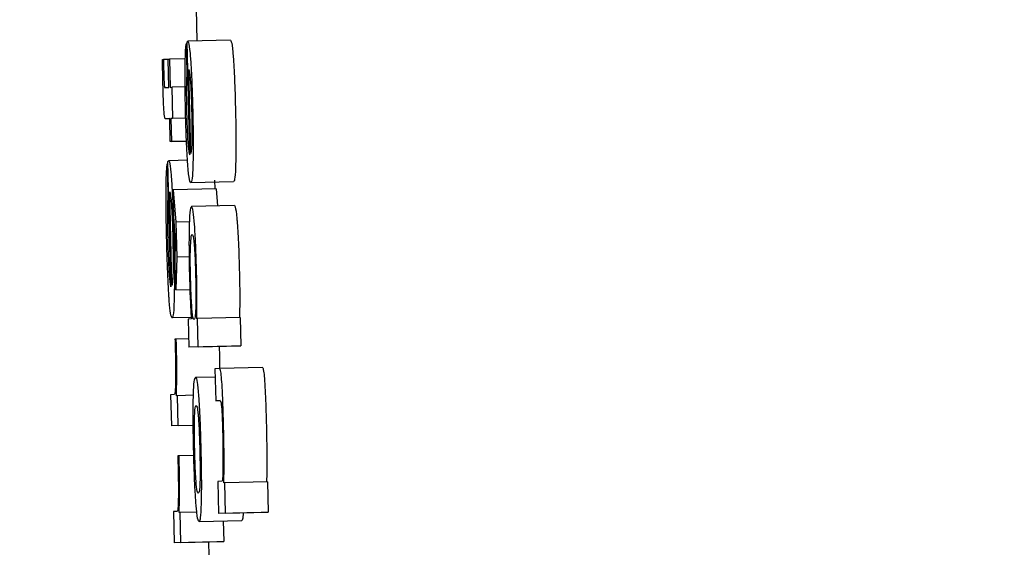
# Model space of a CAD drawing. Header units: inches. Extents: x 170 to 312, y 215 to 248.
# Tile 143 of 256: x 185.4946 to 185.5173, y 243.5425 to 243.5547. Entities that reach past the tile are written whole.
import ezdxf

# ---------------------------------------------------------------- set-up
doc = ezdxf.new("R2010")
doc.units = ezdxf.units.IN
doc.header["$LTSCALE"] = 0.25
doc.header["$MEASUREMENT"] = 0
doc.layers.add('ANNOTATIONS', color=1, linetype='Continuous')
doc.layers.add('MOTOR RH', color=7, linetype='Continuous')
doc.styles.add('ARIAL', font='arial.ttf', dxfattribs={"height": 0.09375})
doc.dimstyles.new('STANDARD$0', dxfattribs={"dimtxt": 0.09375, "dimasz": 0.09375, "dimexe": 0.03125, "dimexo": 0.046875, "dimgap": 0.09, "dimtad": 0, "dimtih": 1, "dimtoh": 1, "dimdec": 4, "dimzin": 0, "dimdsep": 46, "dimtxsty": 'ARIAL', "dimcen": 0.09, "dimadec": 0, "dimazin": 0, "dimtfac": 1, "dimtdec": 4, "dimtofl": 0, "dimtmove": 0, "dimatfit": 1, "dimfxl": 1, "dimtolj": 1, "dimtzin": 0, "dimarcsym": 0})

# ---------------------------------------------------------------- blocks, each defined once
blk = doc.blocks.new('*D24')
at = {"layer": 'ANNOTATIONS', "color": 0, "lineweight": -2, "transparency": 16777216}
for p, q in [((185.289705, 244.125047), (187.135668, 244.125047)), ((187.104418, 244.031297), (187.104418, 242.331666)), ((187.104418, 240.197174), (187.104418, 241.896805)), ((186.373893, 240.103424), (187.135668, 240.103424))]:
    blk.add_line(p, q, dxfattribs=at)
at = {"layer": 'ANNOTATIONS', "color": 0, "transparency": 16777216}
for points in [[(187.088793, 244.031297), (187.120043, 244.031297), (187.104418, 244.125047)], [(187.088793, 240.197174), (187.120043, 240.197174), (187.104418, 240.103424)]]:
    blk.add_solid(points, dxfattribs=at)
at = {"layer": 'defpoints', "color": 0, "transparency": 16777216}
for p in [(185.24283, 244.125047), (186.327018, 240.103424), (187.104418, 240.103424)]:
    blk.add_point(p, dxfattribs=at)
at = {"layer": 'ANNOTATIONS', "color": 0, "transparency": 16777216, "insert": (187.104418, 242.114236), "char_height": 0.09375, "attachment_point": 5, "style": 'ARIAL'}
blk.add_mtext('\\A1;OPENING\\PHEIGHT', dxfattribs=at)
blk = doc.blocks.new('*D25')
at = {"layer": 'ANNOTATIONS', "color": 0, "lineweight": -2, "transparency": 16777216}
for p, q in [((185.289705, 244.96103), (187.790657, 244.96103)), ((187.759407, 244.86728), (187.759407, 242.749657)), ((187.759407, 240.197174), (187.759407, 242.314797)), ((187.294237, 240.103424), (187.790657, 240.103424))]:
    blk.add_line(p, q, dxfattribs=at)
at = {"layer": 'ANNOTATIONS', "color": 0, "transparency": 16777216}
for points in [[(187.743782, 244.86728), (187.775032, 244.86728), (187.759407, 244.96103)], [(187.743782, 240.197174), (187.775032, 240.197174), (187.759407, 240.103424)]]:
    blk.add_solid(points, dxfattribs=at)
at = {"layer": 'defpoints', "color": 0, "transparency": 16777216}
for p in [(185.24283, 244.96103), (187.247362, 240.103424), (187.759407, 240.103424)]:
    blk.add_point(p, dxfattribs=at)
at = {"layer": 'ANNOTATIONS', "color": 0, "transparency": 16777216, "insert": (187.759407, 242.532227), "char_height": 0.09375, "attachment_point": 5, "style": 'ARIAL'}
blk.add_mtext('\\A1;TOTAL\\PHEIGHT', dxfattribs=at)

msp = doc.modelspace()

# ---------------------------------------------------------------- linework, layer by layer
at = {"layer": 'MOTOR RH'}
for p, q in [((185.498671, 243.55493), (185.498688, 243.554185)), ((185.498443, 243.554118), (185.498458, 243.553471)), ((185.498461, 243.554118), (185.498443, 243.554118)), ((185.498522, 243.551573), (185.49846, 243.554166)), ((185.49946, 243.554203), (185.498476, 243.55418)), ((185.497894, 243.55376), (185.497918, 243.553761)), ((185.49803, 243.553764), (185.497918, 243.553761)), ((185.498029, 243.553766), (185.498054, 243.553767)), ((185.498045, 243.553119), (185.498029, 243.553766)), ((185.49842, 243.553776), (185.498054, 243.553767)), ((185.498054, 243.553767), (185.498069, 243.55312)), ((185.498476, 243.553472), (185.498458, 243.553471)), ((185.498545, 243.551602), (185.498499, 243.553534)), ((185.497949, 243.553115), (185.498045, 243.553119)), ((185.498069, 243.55312), (185.498109, 243.553122)), ((185.498417, 243.553129), (185.498109, 243.553122)), ((185.498109, 243.553122), (185.498126, 243.552404)), ((185.498062, 243.552401), (185.49797, 243.552397)), ((185.498062, 243.552399), (185.49797, 243.552397)), ((185.498075, 243.551877), (185.498062, 243.552401)), ((185.498429, 243.55241), (185.498086, 243.552402)), ((185.498126, 243.552404), (185.498086, 243.552402)), ((185.498086, 243.552402), (185.498099, 243.551878)), ((185.498429, 243.552411), (185.498126, 243.552404)), ((185.498448, 243.551886), (185.498075, 243.551877)), ((185.498099, 243.551878), (185.498075, 243.551877)), ((185.498099, 243.551878), (185.498448, 243.551886)), ((185.498005, 243.551365), (185.498022, 243.550646)), ((185.498023, 243.551365), (185.498005, 243.551365)), ((185.498091, 243.548537), (185.498022, 243.551418)), ((185.498471, 243.551444), (185.498038, 243.551434)), ((185.49953, 243.550951), (185.498547, 243.550928)), ((185.499088, 243.550983), (185.499099, 243.550784)), ((185.498114, 243.548568), (185.498063, 243.550715)), ((185.499128, 243.550784), (185.498144, 243.550761)), ((185.498144, 243.550761), (185.498205, 243.550018)), ((185.498159, 243.550155), (185.498144, 243.550761)), ((185.499128, 243.550784), (185.499159, 243.550396)), ((185.49804, 243.550647), (185.498022, 243.550646)), ((185.499546, 243.550406), (185.498562, 243.550382)), ((185.498193, 243.549613), (185.498159, 243.550155)), ((185.498513, 243.550026), (185.498205, 243.550018)), ((185.498205, 243.550018), (185.498224, 243.549214)), ((185.498185, 243.549077), (185.498193, 243.549613)), ((185.498224, 243.549214), (185.498199, 243.548467)), ((185.498508, 243.549221), (185.498224, 243.549214)), ((185.498199, 243.548467), (185.498185, 243.549077)), ((185.498199, 243.548467), (185.498525, 243.548475)), ((185.498558, 243.54783), (185.498118, 243.54782)), ((185.49856, 243.547797), (185.498483, 243.547793)), ((185.498483, 243.547793), (185.498499, 243.547147)), ((185.498701, 243.547803), (185.498683, 243.547802)), ((185.499684, 243.547827), (185.498701, 243.547803)), ((185.498716, 243.547157), (185.498701, 243.547803)), ((185.499684, 243.547827), (185.4997, 243.54718)), ((185.498211, 243.547333), (185.498183, 243.547332)), ((185.498494, 243.54734), (185.498211, 243.547333)), ((185.499482, 243.547171), (185.498499, 243.547147)), ((185.498716, 243.547157), (185.498499, 243.547147)), ((185.498716, 243.547157), (185.4997, 243.54718)), ((185.4992, 243.547164), (185.499202, 243.547091)), ((185.4997, 243.54718), (185.499482, 243.547171)), ((185.499211, 243.546656), (185.499103, 243.546651)), ((185.499103, 243.546651), (185.499121, 243.545915)), ((185.500194, 243.54668), (185.499211, 243.546656)), ((185.499108, 243.546461), (185.498656, 243.54645)), ((185.498164, 243.546058), (185.498082, 243.546054)), ((185.498082, 243.546054), (185.498099, 243.545336)), ((185.498239, 243.546031), (185.498214, 243.54603)), ((185.498608, 243.54604), (185.498239, 243.546031)), ((185.498256, 243.545343), (185.498239, 243.546031)), ((185.499121, 243.545915), (185.499225, 243.54592)), ((185.499225, 243.545918), (185.499121, 243.545915)), ((185.498602, 243.545348), (185.498099, 243.545336)), ((185.498256, 243.545343), (185.498099, 243.545336)), ((185.498256, 243.545343), (185.498602, 243.545352)), ((185.498276, 243.544648), (185.498247, 243.544646)), ((185.498616, 243.544655), (185.498276, 243.544648)), ((185.499266, 243.544064), (185.499166, 243.544059)), ((185.499166, 243.544059), (185.499183, 243.543323)), ((185.499327, 243.544028), (185.499307, 243.544028)), ((185.50031, 243.544052), (185.499327, 243.544028)), ((185.499344, 243.543331), (185.499327, 243.544028)), ((185.50031, 243.544052), (185.500327, 243.543354)), ((185.498229, 243.543372), (185.498146, 243.543368)), ((185.498146, 243.543368), (185.498164, 243.54265)), ((185.498304, 243.543346), (185.498278, 243.543344)), ((185.498688, 243.543355), (185.498304, 243.543346)), ((185.49832, 243.542657), (185.498304, 243.543346)), ((185.500166, 243.543347), (185.499183, 243.543323)), ((185.499344, 243.543331), (185.499183, 243.543323)), ((185.499344, 243.543331), (185.500327, 243.543354)), ((185.500327, 243.543354), (185.500166, 243.543347)), ((185.498736, 243.543141), (185.499719, 243.543164)), ((185.499292, 243.543154), (185.499303, 243.542681)), ((185.499147, 243.542674), (185.498164, 243.54265)), ((185.49832, 243.542657), (185.498164, 243.54265)), ((185.49832, 243.542657), (185.499303, 243.542681)), ((185.498953, 243.542669), (185.498968, 243.54203)), ((185.499303, 243.542681), (185.499147, 243.542674))]:
    msp.add_line(p, q, dxfattribs=at)
for points, knots in [([(185.498416, 243.553571), (185.498418, 243.553663), (185.498421, 243.553888), (185.498432, 243.554051), (185.49844, 243.554103), (185.498443, 243.554118)], [0, 0, 0, 0, 0.336396, 0.820015, 1, 1, 1, 1]), ([(185.49846, 243.554166), (185.498463, 243.554169), (185.498468, 243.554176), (185.498474, 243.554179), (185.498476, 243.55418)], [0, 0, 0, 0, 0.499963, 1, 1, 1, 1]), ([(185.498476, 243.55418), (185.498483, 243.554174), (185.498499, 243.554158), (185.498521, 243.554006), (185.498537, 243.553806), (185.498541, 243.553754)], [0, 0, 0, 0, 0.305637, 0.818124, 1, 1, 1, 1]), ([(185.49946, 243.554203), (185.499466, 243.554198), (185.499482, 243.554182), (185.499505, 243.554029), (185.49952, 243.55383), (185.499525, 243.553778)], [0, 0, 0, 0, 0.305671, 0.818267, 1, 1, 1, 1]), ([(185.497905, 243.55324), (185.497903, 243.553316), (185.497899, 243.55349), (185.497896, 243.553663), (185.497894, 243.55376)], [0, 0, 0, 0, 0.43972, 1, 1, 1, 1]), ([(185.497918, 243.553761), (185.497919, 243.553717), (185.49792, 243.553629), (185.497922, 243.55354), (185.497923, 243.553495)], [0, 0, 0, 0, 0.497499, 1, 1, 1, 1]), ([(185.498541, 243.553754), (185.498549, 243.553645), (185.498563, 243.553428), (185.49858, 243.553008), (185.498587, 243.552728), (185.49859, 243.552608)], [0, 0, 0, 0, 0.361358, 0.724393, 1, 1, 1, 1]), ([(185.499525, 243.553778), (185.499532, 243.553669), (185.499546, 243.553452), (185.499563, 243.553032), (185.49957, 243.552752), (185.499573, 243.552632)], [0, 0, 0, 0, 0.361639, 0.724721, 1, 1, 1, 1]), ([(185.497923, 243.553495), (185.497924, 243.553459), (185.497926, 243.553378), (185.49793, 243.553277), (185.497932, 243.553225), (185.497933, 243.553209)], [0, 0, 0, 0, 0.356265, 0.808542, 1, 1, 1, 1]), ([(185.498426, 243.55254), (185.498423, 243.55266), (185.498417, 243.552942), (185.498414, 243.553301), (185.498416, 243.553499), (185.498416, 243.553571)], [0, 0, 0, 0, 0.319314, 0.752652, 1, 1, 1, 1]), ([(185.498458, 243.553471), (185.498455, 243.553432), (185.49845, 243.553351), (185.498446, 243.553232), (185.498444, 243.553171)], [0, 0, 0, 0, 0.496017, 1, 1, 1, 1]), ([(185.498499, 243.553534), (185.49851, 243.553493), (185.498524, 243.553437), (185.498545, 243.553176), (185.498556, 243.552946), (185.498563, 243.552738), (185.498566, 243.552623), (185.498566, 243.55259)], [0, 0, 0, 0, 0.451299, 0.61923, 0.788384, 0.94057, 1, 1, 1, 1]), ([(185.497918, 243.552805), (185.497916, 243.552875), (185.497911, 243.553016), (185.497907, 243.553164), (185.497905, 243.55324)], [0, 0, 0, 0, 0.4902, 1, 1, 1, 1]), ([(185.497933, 243.553209), (185.497934, 243.553194), (185.497937, 243.553153), (185.497943, 243.55312), (185.497947, 243.553117), (185.497949, 243.553115)], [0, 0, 0, 0, 0.19143, 0.490608, 1, 1, 1, 1]), ([(185.498444, 243.553171), (185.498444, 243.55313), (185.498443, 243.553046), (185.498444, 243.552944), (185.498444, 243.552892)], [0, 0, 0, 0, 0.48934, 1, 1, 1, 1]), ([(185.497936, 243.552503), (185.497933, 243.552542), (185.497927, 243.552619), (185.497921, 243.552744), (185.497918, 243.552805)], [0, 0, 0, 0, 0.514014, 1, 1, 1, 1]), ([(185.498444, 243.552892), (185.498444, 243.552862), (185.498445, 243.552802), (185.498447, 243.552688), (185.498449, 243.552604), (185.49845, 243.552551)], [0, 0, 0, 0, 0.2731517, 0.5458947, 1, 1, 1, 1]), ([(185.49797, 243.552397), (185.497966, 243.552398), (185.497959, 243.552401), (185.497948, 243.55242), (185.49794, 243.552475), (185.497936, 243.552503)], [0, 0, 0, 0, 0.390999, 0.691603, 1, 1, 1, 1]), ([(185.498476, 243.551361), (185.498469, 243.55147), (185.498454, 243.551688), (185.498437, 243.552119), (185.498429, 243.55241), (185.498426, 243.55254)], [0, 0, 0, 0, 0.355021, 0.711582, 1, 1, 1, 1]), ([(185.49845, 243.552551), (185.498452, 243.552484), (185.498456, 243.552322), (185.498462, 243.552175), (185.498465, 243.552089)], [0, 0, 0, 0, 0.415279, 1, 1, 1, 1]), ([(185.498566, 243.55259), (185.498569, 243.552482), (185.498573, 243.552266), (185.498574, 243.552056), (185.498572, 243.551964), (185.498572, 243.55195)], [0, 0, 0, 0, 0.457863, 0.919142, 1, 1, 1, 1]), ([(185.49859, 243.552608), (185.498594, 243.552433), (185.498601, 243.552083), (185.498602, 243.551666), (185.498598, 243.551473), (185.498597, 243.551397)], [0, 0, 0, 0, 0.3773478, 0.75693, 1, 1, 1, 1]), ([(185.499573, 243.552632), (185.499577, 243.552457), (185.499584, 243.552106), (185.499585, 243.55169), (185.499581, 243.551496), (185.49958, 243.551421)], [0, 0, 0, 0, 0.377559, 0.757026, 1, 1, 1, 1]), ([(185.498465, 243.552089), (185.498468, 243.552031), (185.498475, 243.551894), (185.498483, 243.551803), (185.498487, 243.55175)], [0, 0, 0, 0, 0.423563, 1, 1, 1, 1]), ([(185.498572, 243.55195), (185.498571, 243.551896), (185.498567, 243.551738), (185.498556, 243.551652), (185.498548, 243.551614), (185.498545, 243.551602)], [0, 0, 0, 0, 0.261429, 0.769951, 1, 1, 1, 1]), ([(185.498487, 243.55175), (185.498492, 243.55171), (185.498504, 243.551609), (185.498515, 243.551587), (185.498522, 243.551573)], [0, 0, 0, 0, 0.400742, 1, 1, 1, 1]), ([(185.49798, 243.550758), (185.497981, 243.550854), (185.497983, 243.551086), (185.497993, 243.551281), (185.498002, 243.551344), (185.498005, 243.551365)], [0, 0, 0, 0, 0.32508, 0.780254, 1, 1, 1, 1]), ([(185.498022, 243.551418), (185.498024, 243.551421), (185.49803, 243.551428), (185.498035, 243.551432), (185.498038, 243.551434)], [0, 0, 0, 0, 0.499984, 1, 1, 1, 1]), ([(185.498038, 243.551434), (185.498044, 243.551427), (185.49806, 243.55141), (185.498083, 243.551246), (185.498099, 243.551031), (185.498104, 243.55096)], [0, 0, 0, 0, 0.3014937, 0.7676036, 1, 1, 1, 1]), ([(185.498547, 243.550928), (185.49854, 243.550934), (185.498521, 243.55095), (185.498496, 243.551109), (185.49848, 243.551316), (185.498476, 243.551361)], [0, 0, 0, 0, 0.3380479, 0.857445, 1, 1, 1, 1]), ([(185.498597, 243.551397), (185.498594, 243.551313), (185.498587, 243.551087), (185.498569, 243.550948), (185.498553, 243.550933), (185.498547, 243.550928)], [0, 0, 0, 0, 0.266214, 0.712075, 1, 1, 1, 1]), ([(185.49958, 243.551421), (185.499577, 243.551336), (185.49957, 243.55111), (185.499552, 243.550972), (185.499536, 243.550957), (185.49953, 243.550951)], [0, 0, 0, 0, 0.266225, 0.712062, 1, 1, 1, 1]), ([(185.498104, 243.55096), (185.498112, 243.550833), (185.498128, 243.55058), (185.498145, 243.550115), (185.498153, 243.549814), (185.498156, 243.549686)], [0, 0, 0, 0, 0.365646, 0.73161, 1, 1, 1, 1]), ([(185.497992, 243.549611), (185.497989, 243.549745), (185.497982, 243.550073), (185.497978, 243.550469), (185.497979, 243.550691), (185.49798, 243.550758)], [0, 0, 0, 0, 0.3266874, 0.7983862, 1, 1, 1, 1]), ([(185.498063, 243.550715), (185.498071, 243.550682), (185.498084, 243.550629), (185.498103, 243.550414), (185.498117, 243.550161), (185.498127, 243.549896), (185.498131, 243.549734), (185.498132, 243.549667)], [0, 0, 0, 0, 0.3363816, 0.5262047, 0.7178095, 0.8828922, 1, 1, 1, 1]), ([(185.498022, 243.550646), (185.498019, 243.550602), (185.498014, 243.550511), (185.498011, 243.55038), (185.498009, 243.550313)], [0, 0, 0, 0, 0.495694, 1, 1, 1, 1]), ([(185.498009, 243.550313), (185.498009, 243.550273), (185.498008, 243.550179), (185.498009, 243.550067), (185.498009, 243.550002)], [0, 0, 0, 0, 0.424977, 1, 1, 1, 1]), ([(185.498562, 243.550382), (185.498555, 243.550375), (185.498536, 243.550356), (185.498519, 243.550192), (185.498512, 243.549989), (185.498511, 243.549952)], [0, 0, 0, 0, 0.346507, 0.882269, 1, 1, 1, 1]), ([(185.498632, 243.549967), (185.498622, 243.550078), (185.498597, 243.550352), (185.498575, 243.550371), (185.498562, 243.550382)], [0, 0, 0, 0, 0.40243, 1, 1, 1, 1]), ([(185.499546, 243.550406), (185.499553, 243.550399), (185.499572, 243.550382), (185.499597, 243.550227), (185.499612, 243.55003), (185.499615, 243.549991)], [0, 0, 0, 0, 0.361245, 0.872514, 1, 1, 1, 1]), ([(185.498009, 243.550002), (185.49801, 243.549969), (185.49801, 243.549902), (185.498012, 243.549775), (185.498015, 243.549682), (185.498016, 243.549624)], [0, 0, 0, 0, 0.273905, 0.548021, 1, 1, 1, 1]), ([(185.498511, 243.549952), (185.498508, 243.549845), (185.498504, 243.549632), (185.498506, 243.549216), (185.498512, 243.548943), (185.498515, 243.548833)], [0, 0, 0, 0, 0.372642, 0.747963, 1, 1, 1, 1]), ([(185.49868, 243.548851), (185.498676, 243.549012), (185.498667, 243.549335), (185.498649, 243.549723), (185.498637, 243.549898), (185.498632, 243.549967)], [0, 0, 0, 0, 0.373474, 0.749893, 1, 1, 1, 1]), ([(185.499615, 243.549991), (185.499622, 243.549887), (185.499637, 243.549679), (185.499653, 243.54927), (185.49966, 243.548994), (185.499664, 243.548874)], [0, 0, 0, 0, 0.359056, 0.720077, 1, 1, 1, 1]), ([(185.498045, 243.548302), (185.498038, 243.548429), (185.498022, 243.548682), (185.498004, 243.549159), (185.497996, 243.549473), (185.497992, 243.549611)], [0, 0, 0, 0, 0.358539, 0.716998, 1, 1, 1, 1]), ([(185.498016, 243.549624), (185.498018, 243.549551), (185.498022, 243.549373), (185.498029, 243.549208), (185.498033, 243.54911)], [0, 0, 0, 0, 0.406432, 1, 1, 1, 1]), ([(185.498132, 243.549667), (185.498135, 243.549535), (185.498141, 243.549275), (185.49814, 243.549061), (185.49814, 243.548955)], [0, 0, 0, 0, 0.50528, 1, 1, 1, 1]), ([(185.498156, 243.549686), (185.498161, 243.549476), (185.498169, 243.549054), (185.49817, 243.548602), (185.498167, 243.548398), (185.498166, 243.548341)], [0, 0, 0, 0, 0.417721, 0.838408, 1, 1, 1, 1]), ([(185.49854, 243.549477), (185.498545, 243.549559), (185.498555, 243.549721), (185.49857, 243.549731), (185.498577, 243.549735)], [0, 0, 0, 0, 0.504166, 1, 1, 1, 1]), ([(185.498577, 243.549735), (185.498587, 243.549726), (185.498602, 243.549713), (185.498623, 243.549545), (185.498638, 243.549338), (185.49865, 243.549057), (185.498656, 243.548864), (185.498658, 243.548769)], [0, 0, 0, 0, 0.373655, 0.541569, 0.711443, 0.856881, 1, 1, 1, 1]), ([(185.498541, 243.54875), (185.498539, 243.548847), (185.498535, 243.549041), (185.498534, 243.549304), (185.498538, 243.549419), (185.49854, 243.549477)], [0, 0, 0, 0, 0.330788, 0.663879, 1, 1, 1, 1]), ([(185.498033, 243.54911), (185.498036, 243.549051), (185.498043, 243.548901), (185.498051, 243.548797), (185.498056, 243.548734)], [0, 0, 0, 0, 0.396496, 1, 1, 1, 1]), ([(185.49814, 243.548955), (185.498139, 243.54889), (185.498135, 243.548714), (185.498124, 243.54862), (185.498116, 243.54858), (185.498114, 243.548568)], [0, 0, 0, 0, 0.298461, 0.802755, 1, 1, 1, 1]), ([(185.499664, 243.548874), (185.499665, 243.548797), (185.49967, 243.548612), (185.499671, 243.548439), (185.499672, 243.548338)], [0, 0, 0, 0, 0.419643, 1, 1, 1, 1]), ([(185.498056, 243.548734), (185.49806, 243.54869), (185.498073, 243.548578), (185.498084, 243.548553), (185.498091, 243.548537)], [0, 0, 0, 0, 0.3966899, 1, 1, 1, 1]), ([(185.498515, 243.548833), (185.498517, 243.54876), (185.498521, 243.548581), (185.498527, 243.548409), (185.498531, 243.548308)], [0, 0, 0, 0, 0.408397, 1, 1, 1, 1]), ([(185.498574, 243.548016), (185.49857, 243.548079), (185.498561, 243.548196), (185.49855, 243.548449), (185.498544, 243.548637), (185.498541, 243.548737), (185.498541, 243.54875)], [0, 0, 0, 0, 0.3541299, 0.6559485, 0.9570356, 1, 1, 1, 1]), ([(185.498658, 243.548769), (185.49866, 243.548677), (185.498664, 243.548492), (185.498664, 243.548227), (185.498661, 243.548106), (185.498659, 243.548041)], [0, 0, 0, 0, 0.312027, 0.625545, 1, 1, 1, 1]), ([(185.498689, 243.548315), (185.498688, 243.548387), (185.498687, 243.548558), (185.498683, 243.548743), (185.49868, 243.548851)], [0, 0, 0, 0, 0.420747, 1, 1, 1, 1]), ([(185.498118, 243.54782), (185.498106, 243.547836), (185.498086, 243.547865), (185.49806, 243.548106), (185.498048, 243.54827), (185.498045, 243.548302)], [0, 0, 0, 0, 0.5244564, 0.9098094, 1, 1, 1, 1]), ([(185.498166, 243.548341), (185.498164, 243.548246), (185.498157, 243.548008), (185.49814, 243.547844), (185.498124, 243.547827), (185.498118, 243.54782)], [0, 0, 0, 0, 0.276487, 0.69217, 1, 1, 1, 1]), ([(185.498531, 243.548308), (185.498535, 243.548228), (185.498543, 243.548029), (185.498554, 243.547884), (185.49856, 243.547797)], [0, 0, 0, 0, 0.39874, 1, 1, 1, 1]), ([(185.498683, 243.547802), (185.498685, 243.547874), (185.498688, 243.548021), (185.498689, 243.548216), (185.498689, 243.548315)], [0, 0, 0, 0, 0.491995, 1, 1, 1, 1]), ([(185.499672, 243.548338), (185.499672, 243.548253), (185.499672, 243.548056), (185.499668, 243.547909), (185.499666, 243.547826)], [0, 0, 0, 0, 0.43632, 1, 1, 1, 1]), ([(185.49862, 243.547783), (185.498614, 243.547787), (185.498604, 243.547796), (185.498589, 243.547868), (185.498579, 243.547966), (185.498574, 243.548016)], [0, 0, 0, 0, 0.412175, 0.700285, 1, 1, 1, 1]), ([(185.498659, 243.548041), (185.498654, 243.547966), (185.498644, 243.547797), (185.498629, 243.547788), (185.49862, 243.547783)], [0, 0, 0, 0, 0.444939, 1, 1, 1, 1]), ([(185.498183, 243.547332), (185.498183, 243.547307), (185.498185, 243.547256), (185.498187, 243.547173), (185.498188, 243.547116), (185.498189, 243.547085)], [0, 0, 0, 0, 0.310256, 0.620165, 1, 1, 1, 1]), ([(185.498219, 243.547068), (185.498217, 243.547145), (185.498214, 243.547234), (185.498212, 243.547321), (185.498211, 243.547333)], [0, 0, 0, 0, 0.862335, 1, 1, 1, 1]), ([(185.498189, 243.547085), (185.498192, 243.54696), (185.498196, 243.546732), (185.498198, 243.54644), (185.498195, 243.546314), (185.498193, 243.546254)], [0, 0, 0, 0, 0.390895, 0.706395, 1, 1, 1, 1]), ([(185.498214, 243.54603), (185.498218, 243.546141), (185.498224, 243.546313), (185.498226, 243.546666), (185.498223, 243.546912), (185.49822, 243.547047), (185.498219, 243.547068)], [0, 0, 0, 0, 0.447221, 0.699787, 0.954779, 1, 1, 1, 1]), ([(185.499202, 243.547091), (185.499204, 243.546989), (185.499208, 243.546833), (185.499208, 243.546702), (185.499208, 243.546656)], [0, 0, 0, 0, 0.6550002, 1, 1, 1, 1]), ([(185.499301, 243.545321), (185.499296, 243.545489), (185.499289, 243.545779), (185.499273, 243.54616), (185.499255, 243.546434), (185.499233, 243.546628), (185.499219, 243.546646), (185.499211, 243.546656)], [0, 0, 0, 0, 0.219101, 0.377946, 0.537675, 0.720472, 1, 1, 1, 1]), ([(185.500194, 243.54668), (185.500203, 243.546668), (185.500217, 243.54665), (185.500239, 243.546446), (185.500256, 243.546177), (185.500272, 243.545795), (185.50028, 243.545512), (185.500284, 243.545344)], [0, 0, 0, 0, 0.294641, 0.4626, 0.631828, 0.780672, 1, 1, 1, 1]), ([(185.498606, 243.54599), (185.498608, 243.546072), (185.498616, 243.546298), (185.498635, 243.54643), (185.49865, 243.546444), (185.498656, 243.54645)], [0, 0, 0, 0, 0.264152, 0.7266529, 1, 1, 1, 1]), ([(185.498656, 243.54645), (185.498668, 243.546436), (185.49869, 243.546413), (185.498715, 243.546135), (185.498726, 243.546015)], [0, 0, 0, 0, 0.564766, 1, 1, 1, 1]), ([(185.498193, 243.546254), (185.498191, 243.546208), (185.498184, 243.546067), (185.498172, 243.546061), (185.498164, 243.546058)], [0, 0, 0, 0, 0.3238585, 1, 1, 1, 1]), ([(185.498612, 243.544793), (185.498608, 243.544965), (185.498601, 243.545311), (185.4986, 243.545725), (185.498604, 243.545914), (185.498606, 243.54599)], [0, 0, 0, 0, 0.374074, 0.750784, 1, 1, 1, 1]), ([(185.498726, 243.546015), (185.498733, 243.545908), (185.498748, 243.545693), (185.498766, 243.545252), (185.498774, 243.544947), (185.498777, 243.544801)], [0, 0, 0, 0, 0.341465, 0.684202, 1, 1, 1, 1]), ([(185.498633, 243.545519), (185.498636, 243.545586), (185.498645, 243.545772), (185.49866, 243.5458), (185.498671, 243.545803), (185.498672, 243.545803)], [0, 0, 0, 0, 0.333412, 0.921906, 1, 1, 1, 1]), ([(185.498672, 243.545803), (185.498678, 243.545798), (185.498692, 243.545786), (185.498709, 243.545676), (185.498719, 243.545555), (185.498721, 243.545539)], [0, 0, 0, 0, 0.408898, 0.922158, 1, 1, 1, 1]), ([(185.499225, 243.54592), (185.49923, 243.545913), (185.49924, 243.545902), (185.499254, 243.545779), (185.499264, 243.545615), (185.499274, 243.545389), (185.499278, 243.545227), (185.49928, 243.545136)], [0, 0, 0, 0, 0.308051, 0.481246, 0.655918, 0.804851, 1, 1, 1, 1]), ([(185.498636, 243.544794), (185.498634, 243.544892), (185.49863, 243.54509), (185.498629, 243.545343), (185.498632, 243.545463), (185.498633, 243.545519)], [0, 0, 0, 0, 0.347686, 0.697223, 1, 1, 1, 1]), ([(185.498721, 243.545539), (185.498725, 243.545477), (185.498734, 243.545351), (185.498746, 243.545081), (185.498751, 243.544889), (185.498753, 243.544796)], [0, 0, 0, 0, 0.3392216, 0.6797349, 1, 1, 1, 1]), ([(185.499311, 243.544677), (185.499311, 243.54476), (185.499309, 243.544967), (185.499304, 243.545188), (185.499301, 243.545321)], [0, 0, 0, 0, 0.402664, 1, 1, 1, 1]), ([(185.500284, 243.545344), (185.500286, 243.545255), (185.500291, 243.545035), (185.500293, 243.544826), (185.500295, 243.544701)], [0, 0, 0, 0, 0.401419, 1, 1, 1, 1]), ([(185.49928, 243.545136), (185.499283, 243.545028), (185.499287, 243.544812), (185.499287, 243.544549), (185.499285, 243.544414), (185.499285, 243.544356)], [0, 0, 0, 0, 0.3640235, 0.7275111, 1, 1, 1, 1]), ([(185.498753, 243.544796), (185.498756, 243.544664), (185.498761, 243.544442), (185.498761, 243.544173), (185.498756, 243.543972), (185.498742, 243.54381), (185.498728, 243.543796), (185.498719, 243.543787)], [0, 0, 0, 0, 0.191519, 0.321499, 0.451094, 0.660054, 1, 1, 1, 1]), ([(185.498777, 243.544801), (185.498781, 243.544618), (185.498789, 243.544251), (185.49879, 243.543836), (185.498786, 243.543652), (185.498785, 243.54359)], [0, 0, 0, 0, 0.395828, 0.794657, 1, 1, 1, 1]), ([(185.498247, 243.544646), (185.498248, 243.544621), (185.498249, 243.54457), (185.498251, 243.544487), (185.498253, 243.544431), (185.498253, 243.544399)], [0, 0, 0, 0, 0.310254, 0.620165, 1, 1, 1, 1]), ([(185.498283, 243.544382), (185.498281, 243.544459), (185.498279, 243.544548), (185.498276, 243.544635), (185.498276, 243.544648)], [0, 0, 0, 0, 0.862607, 1, 1, 1, 1]), ([(185.498663, 243.543594), (185.498655, 243.54371), (185.49864, 243.543943), (185.498622, 243.544383), (185.498615, 243.544673), (185.498612, 243.544793)], [0, 0, 0, 0, 0.3680332, 0.7377976, 1, 1, 1, 1]), ([(185.498668, 243.544066), (185.498663, 243.544138), (185.498653, 243.544282), (185.498642, 243.544553), (185.498638, 243.544728), (185.498636, 243.544794)], [0, 0, 0, 0, 0.381763, 0.767213, 1, 1, 1, 1]), ([(185.499307, 243.544028), (185.499309, 243.544124), (185.499312, 243.544318), (185.499311, 243.544556), (185.499311, 243.544677)], [0, 0, 0, 0, 0.493971, 1, 1, 1, 1]), ([(185.500295, 243.544701), (185.500295, 243.544568), (185.500295, 243.544331), (185.500292, 243.544137), (185.50029, 243.544051)], [0, 0, 0, 0, 0.557524, 1, 1, 1, 1]), ([(185.498253, 243.544399), (185.498256, 243.544274), (185.498261, 243.544047), (185.498262, 243.543754), (185.498259, 243.543628), (185.498258, 243.543568)], [0, 0, 0, 0, 0.390901, 0.70639, 1, 1, 1, 1]), ([(185.498278, 243.543344), (185.498282, 243.543455), (185.498289, 243.543627), (185.49829, 243.54398), (185.498287, 243.544226), (185.498284, 243.544362), (185.498283, 243.544382)], [0, 0, 0, 0, 0.447233, 0.699784, 0.954779, 1, 1, 1, 1]), ([(185.499285, 243.544356), (185.499283, 243.544273), (185.499279, 243.544132), (185.499271, 243.544068), (185.499267, 243.544064), (185.499266, 243.544064)], [0, 0, 0, 0, 0.5373445, 0.9121943, 1, 1, 1, 1]), ([(185.498719, 243.543787), (185.498713, 243.543791), (185.498699, 243.543802), (185.498681, 243.543904), (185.49867, 243.544044), (185.498668, 243.544066)], [0, 0, 0, 0, 0.374949, 0.89716, 1, 1, 1, 1]), ([(185.498258, 243.543568), (185.498255, 243.543522), (185.498249, 243.543381), (185.498237, 243.543376), (185.498229, 243.543372)], [0, 0, 0, 0, 0.323705, 1, 1, 1, 1]), ([(185.498736, 243.543141), (185.498729, 243.543147), (185.49871, 243.543163), (185.498684, 243.543325), (185.498667, 243.543544), (185.498663, 243.543594)], [0, 0, 0, 0, 0.332348, 0.844672, 1, 1, 1, 1]), ([(185.498785, 243.54359), (185.498782, 243.543507), (185.498775, 243.543287), (185.498757, 243.543159), (185.498742, 243.543146), (185.498736, 243.543141)], [0, 0, 0, 0, 0.271119, 0.727283, 1, 1, 1, 1]), ([(185.499753, 243.543337), (185.499748, 243.543277), (185.499738, 243.543171), (185.499725, 243.543166), (185.499719, 243.543164)], [0, 0, 0, 0, 0.557961, 1, 1, 1, 1])]:
    msp.add_open_spline(points, degree=3, knots=knots, dxfattribs=at)

# ---------------------------------------------------------------- dimensions: what is measured, and where the dimension line sits
at = {"layer": 'ANNOTATIONS'}
for base, p1, p2, text, picture, middle in [((187.759407, 240.103424), (185.24283, 244.96103), (187.247362, 240.103424), 'TOTAL\\PHEIGHT', '*D25', (187.759407, 242.532227)), ((187.104418, 240.103424), (185.24283, 244.125047), (186.327018, 240.103424), 'OPENING\\PHEIGHT', '*D24', (187.104418, 242.114236))]:
    dim = msp.add_linear_dim(base=base, p1=p1, p2=p2, angle=90, text=text, dimstyle='STANDARD$0', dxfattribs=at)
    dim.commit()
    dim.dimension.update_dxf_attribs({"geometry": picture, "text_midpoint": middle})

doc.saveas('drawing.dxf')
